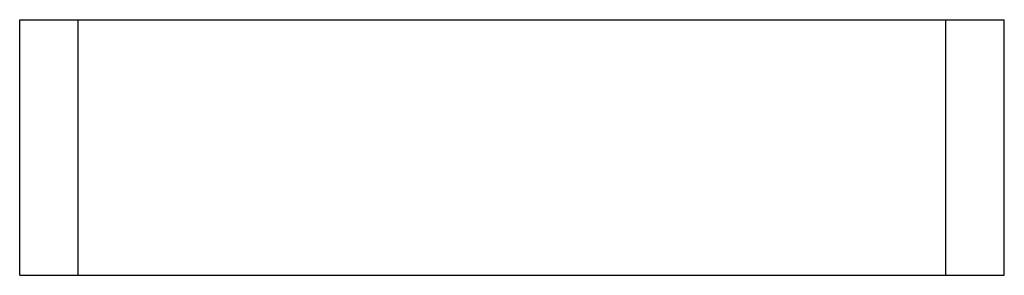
# Model space of a CAD drawing. Header units: millimetres. Extents: x 17850 to 22115, y -10434 to -9311.
# Tile 5 of 10: x 18826 to 19096, y -10434 to -10364. Entities that reach past the tile are written whole.
import ezdxf

# ---------------------------------------------------------------- set-up
doc = ezdxf.new("R2010")
doc.units = ezdxf.units.MM
doc.layers.add('COTES_PLANOLS$Visible$Curves$Default', color=7, linetype='Continuous', true_color=0x000000)

msp = doc.modelspace()

# ---------------------------------------------------------------- linework, layer by layer
at = {"layer": 'COTES_PLANOLS$Visible$Curves$Default'}
for points in [[(18825.97, -10363.73), (18825.97, -10363.73), (18825.97, -10363.73), (18825.97, -10363.73), (18825.98, -10363.73), (18825.98, -10363.73), (18826, -10363.73), (18826.08, -10363.73), (18826.41, -10363.73), (18827.47, -10363.73)], [(18825.97, -10433.73), (18825.97, -10363.73)], [(18827.47, -10363.73), (18840.47, -10363.73)], [(18840.47, -10363.73), (18841.53, -10363.73), (18841.87, -10363.73), (18841.95, -10363.73), (18841.97, -10363.73), (18841.97, -10363.73), (18841.97, -10363.73), (18841.97, -10363.73), (18841.97, -10363.73), (18841.97, -10363.73)], [(18841.97, -10433.73), (18841.97, -10363.73)], [(18841.97, -10363.73), (18843.47, -10363.73)], [(18843.47, -10363.73), (19078.47, -10363.73)], [(19078.47, -10363.73), (19079.53, -10363.73), (19079.87, -10363.73), (19079.95, -10363.73), (19079.97, -10363.73), (19079.97, -10363.73), (19079.97, -10363.73), (19079.97, -10363.73), (19079.97, -10363.73), (19079.97, -10363.73)], [(19079.97, -10363.73), (19079.97, -10363.73), (19079.97, -10363.73), (19079.97, -10363.73), (19079.98, -10363.73), (19079.98, -10363.73), (19080, -10363.73), (19080.08, -10363.73), (19080.41, -10363.73), (19081.47, -10363.73)], [(19079.97, -10433.73), (19079.97, -10363.73)], [(19081.47, -10363.73), (19094.47, -10363.73)], [(19094.47, -10363.73), (19095.53, -10363.73), (19095.87, -10363.73), (19095.95, -10363.73), (19095.97, -10363.73), (19095.97, -10363.73), (19095.97, -10363.73), (19095.97, -10363.73), (19095.97, -10363.73), (19095.97, -10363.73)], [(19095.97, -10433.73), (19095.97, -10363.73)], [(18825.97, -10433.73), (18825.97, -10433.73), (18825.97, -10433.73), (18825.97, -10433.73), (18825.98, -10433.73), (18825.98, -10433.73), (18826, -10433.73), (18826.08, -10433.73), (18826.41, -10433.73), (18827.47, -10433.73)], [(18827.47, -10433.73), (18840.47, -10433.73)], [(18840.47, -10433.73), (18841.53, -10433.73), (18841.87, -10433.73), (18841.95, -10433.73), (18841.97, -10433.73), (18841.97, -10433.73), (18841.97, -10433.73), (18841.97, -10433.73), (18841.97, -10433.73), (18841.97, -10433.73)], [(18841.97, -10433.73), (18843.47, -10433.73)], [(18843.47, -10433.73), (19078.47, -10433.73)], [(19078.47, -10433.73), (19079.53, -10433.73), (19079.87, -10433.73), (19079.95, -10433.73), (19079.97, -10433.73), (19079.97, -10433.73), (19079.97, -10433.73), (19079.97, -10433.73), (19079.97, -10433.73), (19079.97, -10433.73)], [(19079.97, -10433.73), (19079.97, -10433.73), (19079.97, -10433.73), (19079.97, -10433.73), (19079.98, -10433.73), (19079.98, -10433.73), (19080, -10433.73), (19080.08, -10433.73), (19080.41, -10433.73), (19081.47, -10433.73)], [(19081.47, -10433.73), (19094.47, -10433.73)], [(19094.47, -10433.73), (19095.53, -10433.73), (19095.87, -10433.73), (19095.95, -10433.73), (19095.97, -10433.73), (19095.97, -10433.73), (19095.97, -10433.73), (19095.97, -10433.73), (19095.97, -10433.73), (19095.97, -10433.73)]]:
    msp.add_lwpolyline(points, dxfattribs=at)

doc.saveas('drawing.dxf')
